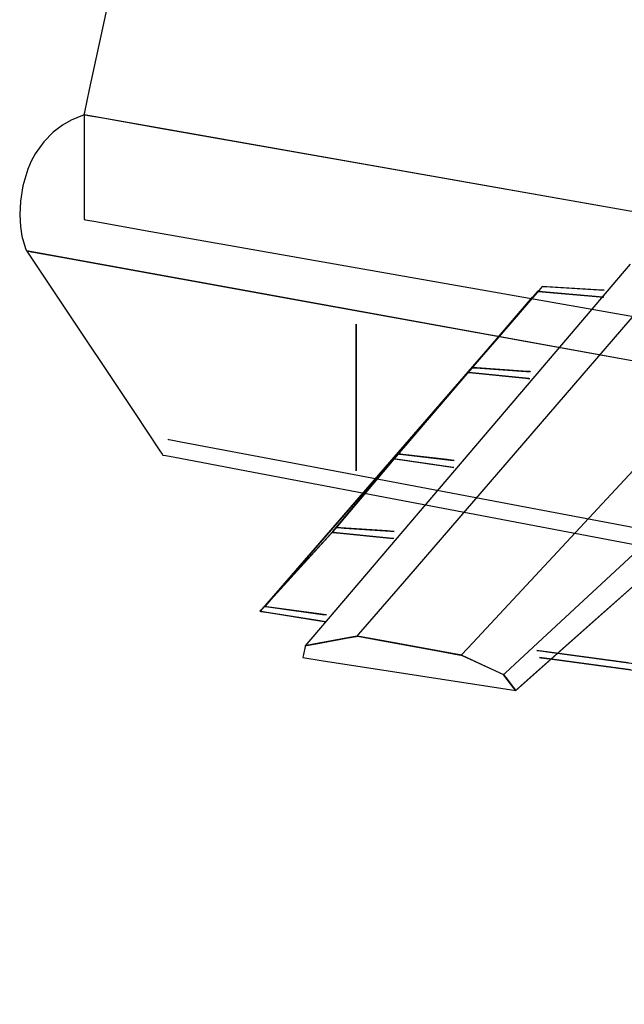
# Model space of a CAD drawing. Extents: x -3.57 to 3.57, y -2.08 to 2.06.
# Tile 8 of 219: x -3.57 to -3.25, y -1.11 to -0.58. Entities that reach past the tile are written whole.
import ezdxf

# ---------------------------------------------------------------- set-up
doc = ezdxf.new("R2010")
doc.units = 0

msp = doc.modelspace()

# ---------------------------------------------------------------- linework, layer by layer
at = {"layer": 'Layer 1', "color": 7, "linetype": 'CONTINUOUS'}
for p, q in [((-3.533587, -0.616616), (-3.519634, -0.551516)), ((-3.536201, -0.628813), (-3.533587, -0.616616)), ((-3.536453, -0.629989), (-3.536201, -0.628813)), ((-3.543585, -0.633123), (-3.54817, -0.635806)), ((-3.537351, -0.630509), (-3.543585, -0.633123)), ((-3.536701, -0.630315), (-3.537351, -0.630509)), ((-3.536547, -0.630273), (-3.536701, -0.630315)), ((-3.536516, -0.630265), (-3.536547, -0.630273)), ((-3.536513, -0.630264), (-3.536516, -0.630265)), ((-3.536512, -0.630264), (-3.536513, -0.630264)), ((-3.536512, -0.630263), (-3.536511, -0.630262)), ((-3.536512, -0.630264), (-3.536512, -0.630263)), ((-3.536508, -0.630264), (-3.536512, -0.630264)), ((-3.536512, -0.630264), (-3.536512, -0.630264)), ((-3.536512, -0.630264), (-3.536512, -0.630264)), ((-3.536512, -0.630264), (-3.536512, -0.630264)), ((-3.536508, -0.630264), (-3.536512, -0.630264)), ((-3.536512, -0.630264), (-3.536512, -0.630264)), ((-3.536512, -0.630264), (-3.536512, -0.630264)), ((-3.536512, -0.630264), (-3.536512, -0.630264)), ((-3.536512, -0.630264), (-3.536512, -0.630264)), ((-3.536512, -0.630264), (-3.536512, -0.630265)), ((-3.536512, -0.630264), (-3.536512, -0.630264)), ((-3.536512, -0.630264), (-3.536512, -0.630264)), ((-3.536512, -0.630264), (-3.536512, -0.630264)), ((-3.536512, -0.630264), (-3.536512, -0.630264)), ((-3.536512, -0.630264), (-3.536512, -0.630264)), ((-1.906656, -0.918188), (-3.536512, -0.630264)), ((-3.536512, -0.630265), (-3.536512, -0.630269)), ((-3.536512, -0.630269), (-3.536512, -0.630286)), ((-3.536512, -0.630286), (-3.536512, -0.63046)), ((-3.536512, -0.63046), (-3.536512, -0.6313)), ((-3.536512, -0.6313), (-3.536512, -0.640012)), ((-3.536511, -0.630262), (-3.53651, -0.630256)), ((-3.53651, -0.630256), (-3.536505, -0.630233)), ((-3.53644, -0.630277), (-3.536508, -0.630264)), ((-3.53644, -0.630277), (-3.536508, -0.630264)), ((-3.536505, -0.630233), (-3.536453, -0.629989)), ((-3.536038, -0.630347), (-3.53644, -0.630277)), ((-3.536038, -0.630347), (-3.53644, -0.630277)), ((-3.534195, -0.630673), (-3.536038, -0.630347)), ((-3.534195, -0.630673), (-3.536038, -0.630347)), ((-3.526459, -0.63204), (-3.534195, -0.630673)), ((-3.526459, -0.63204), (-3.534195, -0.630673)), ((-3.495712, -0.637471), (-3.526459, -0.63204)), ((-3.495712, -0.637471), (-3.526459, -0.63204)), ((-3.553191, -0.639614), (-3.55824, -0.644706)), ((-3.54817, -0.635806), (-3.553191, -0.639614)), ((-3.536512, -0.640012), (-3.536512, -0.686512)), ((-3.380438, -0.657835), (-3.495712, -0.637471)), ((-3.380438, -0.657835), (-3.495712, -0.637471)), ((-3.55824, -0.644706), (-3.562912, -0.651236)), ((-3.564979, -0.655089), (-3.566798, -0.659361)), ((-3.562912, -0.651236), (-3.564979, -0.655089)), ((-3.566798, -0.659361), (-3.56947, -0.668404)), ((-2.993393, -0.726209), (-3.380438, -0.657835)), ((-2.993393, -0.726209), (-3.380438, -0.657835)), ((-3.56947, -0.668404), (-3.570844, -0.676659)), ((-3.570844, -0.676659), (-3.571196, -0.683981)), ((-3.571196, -0.683981), (-3.570808, -0.690276)), ((-3.536512, -0.686512), (-3.536512, -0.686512)), ((-3.536512, -0.686512), (-3.53651, -0.686512)), ((-3.53651, -0.686512), (-3.536503, -0.686513)), ((-3.536503, -0.686513), (-3.536473, -0.686519)), ((-3.536473, -0.686519), (-3.536346, -0.686541)), ((-3.536346, -0.686541), (-3.535829, -0.686632)), ((-3.535829, -0.686632), (-3.530334, -0.687603)), ((-3.530334, -0.687603), (-3.503739, -0.692301)), ((-3.570808, -0.690276), (-3.569962, -0.695449)), ((-3.503739, -0.692301), (-3.227681, -0.741069)), ((-3.569962, -0.695449), (-3.568021, -0.702057)), ((-3.361877, -0.878248), (-3.204778, -0.696011)), ((-3.568021, -0.702057), (-3.567491, -0.703302)), ((-3.567491, -0.703302), (-3.567452, -0.703384)), ((-3.567452, -0.703384), (-3.567449, -0.703389)), ((-3.567449, -0.703389), (-3.567449, -0.70339)), ((-3.567449, -0.70339), (-3.567449, -0.70339)), ((-3.567449, -0.70339), (-3.567449, -0.70339)), ((-3.567449, -0.70339), (-3.567449, -0.70339)), ((-3.567449, -0.70339), (-3.567449, -0.70339)), ((-3.567449, -0.70339), (-3.567449, -0.70339)), ((-3.567449, -0.70339), (-3.567449, -0.70339)), ((-3.567449, -0.70339), (-3.567448, -0.70339)), ((-3.567449, -0.70339), (-3.567449, -0.70339)), ((-3.567449, -0.70339), (-3.567449, -0.70339)), ((-3.567449, -0.70339), (-3.567449, -0.70339)), ((-3.567449, -0.70339), (-3.567449, -0.70339)), ((-3.567449, -0.70339), (-3.567448, -0.703391)), ((-2.171183, -0.956655), (-3.567449, -0.70339)), ((-3.567448, -0.70339), (-3.567444, -0.703391)), ((-3.567448, -0.703391), (-3.567447, -0.703393)), ((-3.567447, -0.703393), (-3.56744, -0.703403)), ((-3.567444, -0.703391), (-3.56743, -0.703393)), ((-3.56744, -0.703403), (-3.567369, -0.703509)), ((-3.56743, -0.703393), (-3.567372, -0.703404)), ((-3.567372, -0.703404), (-3.566757, -0.703515)), ((-3.567369, -0.703509), (-3.567023, -0.704029)), ((-3.566757, -0.703515), (-3.563712, -0.704065)), ((-3.567023, -0.704029), (-3.565558, -0.706225)), ((-3.565558, -0.706225), (-3.551584, -0.727185)), ((-3.563712, -0.704065), (-3.550636, -0.706429)), ((-3.550636, -0.706429), (-3.416378, -0.730703)), ((-3.246196, -0.714315), (-3.278868, -0.75267)), ((-3.246196, -0.714315), (-3.278868, -0.75267)), ((-3.242984, -0.710544), (-3.246196, -0.714315)), ((-3.242984, -0.710544), (-3.246196, -0.714315)), ((-3.29203, -0.7247), (-3.308717, -0.743919)), ((-3.295403, -0.728233), (-3.292715, -0.725111)), ((-3.292713, -0.725109), (-3.293035, -0.72548)), ((-3.292832, -0.725651), (-3.290144, -0.722528)), ((-3.292715, -0.725111), (-3.292673, -0.725063)), ((-3.292683, -0.725074), (-3.292713, -0.725109)), ((-3.292676, -0.725066), (-3.292683, -0.725074)), ((-3.292674, -0.725064), (-3.292676, -0.725066)), ((-3.292673, -0.725063), (-3.292674, -0.725064)), ((-3.29266, -0.725064), (-3.292673, -0.725063)), ((-3.292673, -0.725063), (-3.292673, -0.725063)), ((-3.292673, -0.725063), (-3.292673, -0.725063)), ((-3.292673, -0.725063), (-3.292673, -0.725063)), ((-3.292673, -0.725063), (-3.292673, -0.725063)), ((-3.292673, -0.725063), (-3.292673, -0.725063)), ((-3.292673, -0.725063), (-3.292673, -0.725063)), ((-3.292673, -0.725063), (-3.292673, -0.725063)), ((-3.292673, -0.725063), (-3.292673, -0.725063)), ((-3.292673, -0.725063), (-3.292673, -0.725063)), ((-3.292673, -0.725063), (-3.292673, -0.725063)), ((-3.292673, -0.725063), (-3.292673, -0.725063)), ((-3.292673, -0.725063), (-3.292673, -0.725063)), ((-3.292673, -0.725063), (-3.292673, -0.725063)), ((-3.292673, -0.725063), (-3.292673, -0.725063)), ((-3.292673, -0.725063), (-3.292671, -0.725063)), ((-3.292671, -0.725063), (-3.292664, -0.725064)), ((-3.292664, -0.725064), (-3.292587, -0.725071)), ((-3.290091, -0.725295), (-3.29266, -0.725064)), ((-3.292587, -0.725071), (-3.292214, -0.725104)), ((-3.292214, -0.725104), (-3.288243, -0.725461)), ((-3.290464, -0.722897), (-3.29203, -0.7247)), ((-3.290143, -0.722527), (-3.290464, -0.722897)), ((-3.290144, -0.722528), (-3.290102, -0.72248)), ((-3.290112, -0.722492), (-3.290143, -0.722527)), ((-3.290105, -0.722483), (-3.290112, -0.722492)), ((-3.290103, -0.722481), (-3.290105, -0.722483)), ((-3.290102, -0.72248), (-3.290103, -0.722481)), ((-3.29009, -0.722481), (-3.290102, -0.72248)), ((-3.290102, -0.72248), (-3.290102, -0.72248)), ((-3.290102, -0.72248), (-3.290102, -0.72248)), ((-3.290102, -0.72248), (-3.290102, -0.72248)), ((-3.290102, -0.72248), (-3.290102, -0.72248)), ((-3.290102, -0.72248), (-3.290102, -0.72248)), ((-3.290102, -0.72248), (-3.290102, -0.72248)), ((-3.290102, -0.72248), (-3.290102, -0.72248)), ((-3.290102, -0.72248), (-3.290102, -0.72248)), ((-3.290102, -0.72248), (-3.290102, -0.72248)), ((-3.290102, -0.72248), (-3.290102, -0.72248)), ((-3.290102, -0.72248), (-3.290102, -0.72248)), ((-3.290102, -0.72248), (-3.290102, -0.72248)), ((-3.290102, -0.72248), (-3.290102, -0.72248)), ((-3.290102, -0.72248), (-3.290102, -0.72248)), ((-3.290102, -0.72248), (-3.2901, -0.72248)), ((-3.2901, -0.72248), (-3.290093, -0.722481)), ((-3.290093, -0.722481), (-3.290022, -0.722485)), ((-3.287694, -0.722624), (-3.29009, -0.722481)), ((-3.290022, -0.722485), (-3.289674, -0.722506)), ((-3.289674, -0.722506), (-3.28597, -0.722728)), ((-3.261082, -0.724217), (-3.287694, -0.722624)), ((-3.28597, -0.722728), (-3.256953, -0.724465)), ((-3.25738, -0.724439), (-3.261082, -0.724217)), ((-3.257033, -0.72446), (-3.25738, -0.724439)), ((-3.256962, -0.724464), (-3.257033, -0.72446)), ((-3.256955, -0.724464), (-3.256962, -0.724464)), ((-3.256953, -0.724465), (-3.256955, -0.724464)), ((-3.256953, -0.724465), (-3.256953, -0.724465)), ((-3.256953, -0.724465), (-3.256953, -0.724465)), ((-3.256953, -0.724465), (-3.256953, -0.724465)), ((-3.256953, -0.724465), (-3.256953, -0.724465)), ((-3.551584, -0.727185), (-3.509174, -0.790799)), ((-3.325582, -0.763287), (-3.295403, -0.728233)), ((-3.323012, -0.760704), (-3.292832, -0.725651)), ((-3.2946, -0.727283), (-3.311288, -0.746502)), ((-3.293035, -0.72548), (-3.2946, -0.727283)), ((-3.261554, -0.727858), (-3.290091, -0.725295)), ((-3.288243, -0.725461), (-3.257126, -0.728256)), ((-3.257584, -0.728215), (-3.261554, -0.727858)), ((-3.257212, -0.728248), (-3.257584, -0.728215)), ((-3.257135, -0.728255), (-3.257212, -0.728248)), ((-3.257128, -0.728256), (-3.257135, -0.728255)), ((-3.257127, -0.728256), (-3.257128, -0.728256)), ((-3.257126, -0.728256), (-3.257127, -0.728256)), ((-3.257126, -0.728256), (-3.257126, -0.728256)), ((-3.257126, -0.728256), (-3.257126, -0.728256)), ((-3.257126, -0.728256), (-3.257126, -0.728256)), ((-3.416378, -0.730703), (-2.252978, -0.941045)), ((-3.160028, -0.733914), (-3.327606, -0.914058)), ((-3.280232, -0.902569), (-3.106251, -0.741012)), ((-3.308717, -0.743919), (-3.42862, -0.882017)), ((-3.311288, -0.746502), (-3.431191, -0.884596)), ((-3.278868, -0.75267), (-3.380612, -0.872112)), ((-3.278868, -0.75267), (-3.380612, -0.872112)), ((-3.327212, -0.765582), (-3.323012, -0.760704)), ((-3.330582, -0.769513), (-3.327712, -0.766163)), ((-3.329783, -0.768165), (-3.325582, -0.763287)), ((-3.327712, -0.766163), (-3.327697, -0.766146)), ((-3.327697, -0.766146), (-3.327696, -0.766145)), ((-3.327697, -0.766146), (-3.327697, -0.766146)), ((-3.327697, -0.766146), (-3.327697, -0.766146)), ((-3.327697, -0.766146), (-3.327697, -0.766146)), ((-3.327697, -0.766146), (-3.327697, -0.766146)), ((-3.327697, -0.766146), (-3.327697, -0.766146)), ((-3.327697, -0.766146), (-3.327697, -0.766146)), ((-3.327697, -0.766146), (-3.327697, -0.766146)), ((-3.327697, -0.766146), (-3.327696, -0.766146)), ((-3.327685, -0.766146), (-3.327697, -0.766146)), ((-3.327697, -0.766146), (-3.327697, -0.766146)), ((-3.327697, -0.766146), (-3.327697, -0.766146)), ((-3.327697, -0.766146), (-3.327697, -0.766146)), ((-3.327697, -0.766146), (-3.327697, -0.766146)), ((-3.327697, -0.766146), (-3.327697, -0.766146)), ((-3.327697, -0.766146), (-3.327697, -0.766146)), ((-3.327697, -0.766146), (-3.327697, -0.766146)), ((-3.327696, -0.766145), (-3.327694, -0.766143)), ((-3.327696, -0.766146), (-3.327695, -0.766146)), ((-3.327695, -0.766146), (-3.327678, -0.766147)), ((-3.327694, -0.766143), (-3.327687, -0.766134)), ((-3.327687, -0.766134), (-3.327606, -0.76604)), ((-3.325452, -0.766301), (-3.327685, -0.766146)), ((-3.327678, -0.766147), (-3.327595, -0.766153)), ((-3.327606, -0.76604), (-3.327212, -0.765582)), ((-3.327595, -0.766153), (-3.32724, -0.766177)), ((-3.32724, -0.766177), (-3.32369, -0.766422)), ((-3.300648, -0.768014), (-3.325452, -0.766301)), ((-3.32369, -0.766422), (-3.29892, -0.768133)), ((-3.365045, -0.80933), (-3.333152, -0.772096)), ((-3.362477, -0.806747), (-3.330582, -0.769513)), ((-3.333152, -0.772096), (-3.330283, -0.768746)), ((-3.330283, -0.768746), (-3.330268, -0.768729)), ((-3.330268, -0.768729), (-3.330268, -0.768728)), ((-3.330268, -0.768728), (-3.330268, -0.768728)), ((-3.330268, -0.768728), (-3.330268, -0.768728)), ((-3.330268, -0.768728), (-3.330268, -0.768728)), ((-3.330268, -0.768728), (-3.330268, -0.768728)), ((-3.330268, -0.768728), (-3.330268, -0.768728)), ((-3.330268, -0.768728), (-3.330268, -0.768728)), ((-3.330268, -0.768728), (-3.330267, -0.768728)), ((-3.330267, -0.768728), (-3.330268, -0.768728)), ((-3.330268, -0.768728), (-3.330268, -0.768728)), ((-3.330268, -0.768728), (-3.330268, -0.768728)), ((-3.330268, -0.768728), (-3.330268, -0.768728)), ((-3.330268, -0.768728), (-3.330268, -0.768728)), ((-3.330268, -0.768728), (-3.330268, -0.768728)), ((-3.330268, -0.768728), (-3.330268, -0.768728)), ((-3.330268, -0.768728), (-3.330267, -0.768728)), ((-3.330267, -0.768728), (-3.330265, -0.768725)), ((-3.330267, -0.768728), (-3.330265, -0.768729)), ((-3.330255, -0.76873), (-3.330267, -0.768728)), ((-3.330265, -0.768725), (-3.330258, -0.768717)), ((-3.330265, -0.768729), (-3.330247, -0.76873)), ((-3.330258, -0.768717), (-3.330177, -0.768623)), ((-3.327849, -0.768971), (-3.330255, -0.76873)), ((-3.330247, -0.76873), (-3.330158, -0.768739)), ((-3.330177, -0.768623), (-3.329783, -0.768165)), ((-3.330158, -0.768739), (-3.329775, -0.768778)), ((-3.329775, -0.768778), (-3.325951, -0.769162)), ((-3.301124, -0.771654), (-3.327849, -0.768971)), ((-3.325951, -0.769162), (-3.299262, -0.771841)), ((-3.297405, -0.772028), (-3.301124, -0.771654)), ((-3.297197, -0.768252), (-3.300648, -0.768014)), ((-3.299262, -0.771841), (-3.296981, -0.77207)), ((-3.29892, -0.768133), (-3.296803, -0.768279)), ((-3.297057, -0.772063), (-3.297405, -0.772028)), ((-3.296874, -0.768274), (-3.297197, -0.768252)), ((-3.296985, -0.77207), (-3.297057, -0.772063)), ((-3.296979, -0.772071), (-3.296985, -0.77207)), ((-3.296981, -0.77207), (-3.296977, -0.772071)), ((-3.296977, -0.772071), (-3.296979, -0.772071)), ((-3.296977, -0.772071), (-3.296976, -0.772071)), ((-3.296976, -0.772071), (-3.296977, -0.772071)), ((-3.296976, -0.772071), (-3.296976, -0.772071)), ((-3.296976, -0.772071), (-3.296976, -0.772071)), ((-3.296976, -0.772071), (-3.296976, -0.772071)), ((-3.296976, -0.772071), (-3.296976, -0.772071)), ((-3.296976, -0.772071), (-3.296976, -0.772071)), ((-3.296807, -0.768279), (-3.296874, -0.768274)), ((-3.296801, -0.768279), (-3.296807, -0.768279)), ((-3.296803, -0.768279), (-3.296799, -0.76828)), ((-3.2968, -0.768279), (-3.296801, -0.768279)), ((-3.296799, -0.76828), (-3.2968, -0.768279)), ((-3.296799, -0.76828), (-3.296799, -0.76828)), ((-3.296799, -0.76828), (-3.296799, -0.76828)), ((-3.296799, -0.76828), (-3.296799, -0.76828)), ((-3.296799, -0.76828), (-3.296799, -0.76828)), ((-3.296799, -0.76828), (-3.296799, -0.76828)), ((-3.296799, -0.76828), (-3.296799, -0.76828)), ((-3.129713, -0.784471), (-3.304516, -0.939732)), ((-3.509174, -0.790799), (-3.495813, -0.81084)), ((-3.261774, -0.901769), (-3.143072, -0.796337)), ((-3.261774, -0.901769), (-3.143072, -0.796337)), ((-3.491512, -0.804638), (-3.491512, -0.804638)), ((-3.491512, -0.804638), (-3.491512, -0.804638)), ((-3.491512, -0.804638), (-3.491512, -0.804638)), ((-3.491512, -0.804638), (-3.491512, -0.804638)), ((-3.491512, -0.804638), (-3.491511, -0.804638)), ((-3.491511, -0.804638), (-3.49151, -0.804638)), ((-3.49151, -0.804638), (-3.491504, -0.804639)), ((-3.491504, -0.804639), (-3.491481, -0.804644)), ((-3.491481, -0.804644), (-3.49123, -0.804691)), ((-3.49123, -0.804691), (-3.489985, -0.804927)), ((-3.489985, -0.804927), (-3.484593, -0.805946)), ((-3.484593, -0.805946), (-3.42737, -0.81677)), ((-3.369483, -0.814512), (-3.365045, -0.80933)), ((-3.366916, -0.811929), (-3.362477, -0.806747)), ((-3.495813, -0.81084), (-3.494566, -0.812711)), ((-3.494566, -0.812711), (-3.494337, -0.813054)), ((-3.494337, -0.813054), (-3.494323, -0.813074)), ((-3.494323, -0.813074), (-3.494323, -0.813075)), ((-3.494323, -0.813075), (-3.494323, -0.813075)), ((-3.494323, -0.813075), (-3.494323, -0.813075)), ((-3.494323, -0.813075), (-3.494323, -0.813075)), ((-3.494323, -0.813075), (-3.494322, -0.813075)), ((-3.494322, -0.813075), (-3.49432, -0.813075)), ((-3.49432, -0.813075), (-3.494311, -0.813077)), ((-3.494311, -0.813077), (-3.494275, -0.813084)), ((-3.494275, -0.813084), (-3.49413, -0.813111)), ((-3.49413, -0.813111), (-3.492585, -0.813405)), ((-3.492585, -0.813405), (-3.484996, -0.814845)), ((-3.484996, -0.814845), (-3.452951, -0.820927)), ((-3.372411, -0.81798), (-3.370009, -0.815125)), ((-3.370009, -0.815125), (-3.369996, -0.815111)), ((-3.369996, -0.815111), (-3.369996, -0.81511)), ((-3.369996, -0.81511), (-3.369996, -0.81511)), ((-3.369996, -0.81511), (-3.369996, -0.81511)), ((-3.369996, -0.81511), (-3.369996, -0.81511)), ((-3.369996, -0.81511), (-3.369996, -0.81511)), ((-3.369996, -0.81511), (-3.369996, -0.81511)), ((-3.369996, -0.81511), (-3.369996, -0.81511)), ((-3.369996, -0.81511), (-3.369996, -0.81511)), ((-3.369996, -0.81511), (-3.369994, -0.815111)), ((-3.369984, -0.815112), (-3.369996, -0.81511)), ((-3.369996, -0.81511), (-3.369996, -0.81511)), ((-3.369996, -0.81511), (-3.369996, -0.81511)), ((-3.369996, -0.81511), (-3.369996, -0.81511)), ((-3.369996, -0.81511), (-3.369996, -0.81511)), ((-3.369996, -0.81511), (-3.369996, -0.81511)), ((-3.369996, -0.81511), (-3.369996, -0.81511)), ((-3.369996, -0.81511), (-3.369996, -0.81511)), ((-3.369996, -0.81511), (-3.369995, -0.81511)), ((-3.369995, -0.81511), (-3.369993, -0.815107)), ((-3.369994, -0.815111), (-3.369976, -0.815113)), ((-3.369993, -0.815107), (-3.369985, -0.815098)), ((-3.369985, -0.815098), (-3.3699, -0.814998)), ((-3.367655, -0.815452), (-3.369984, -0.815112)), ((-3.369976, -0.815113), (-3.36989, -0.815126)), ((-3.3699, -0.814998), (-3.369483, -0.814512)), ((-3.36989, -0.815126), (-3.36952, -0.81518)), ((-3.369844, -0.815397), (-3.367442, -0.812543)), ((-3.367442, -0.812543), (-3.367429, -0.812528)), ((-3.367429, -0.812527), (-3.367427, -0.812524)), ((-3.367429, -0.812528), (-3.367429, -0.812527)), ((-3.367429, -0.812527), (-3.367429, -0.812527)), ((-3.367429, -0.812528), (-3.367429, -0.812528)), ((-3.367429, -0.812528), (-3.367429, -0.812528)), ((-3.367429, -0.812528), (-3.367429, -0.812528)), ((-3.367429, -0.812528), (-3.367429, -0.812528)), ((-3.367429, -0.812528), (-3.367429, -0.812528)), ((-3.367429, -0.812528), (-3.367429, -0.812528)), ((-3.367429, -0.812528), (-3.367429, -0.812528)), ((-3.367429, -0.812528), (-3.367429, -0.812528)), ((-3.367429, -0.812528), (-3.367427, -0.812528)), ((-3.367418, -0.812529), (-3.367429, -0.812528)), ((-3.367429, -0.812528), (-3.367429, -0.812528)), ((-3.367429, -0.812528), (-3.367429, -0.812528)), ((-3.367429, -0.812528), (-3.367429, -0.812528)), ((-3.367429, -0.812528), (-3.367429, -0.812528)), ((-3.367429, -0.812528), (-3.367429, -0.812528)), ((-3.367429, -0.812528), (-3.367429, -0.812528)), ((-3.367427, -0.812524), (-3.367418, -0.812515)), ((-3.367427, -0.812528), (-3.367411, -0.81253)), ((-3.367418, -0.812515), (-3.367333, -0.812415)), ((-3.365262, -0.812781), (-3.367418, -0.812529)), ((-3.367411, -0.81253), (-3.367331, -0.812539)), ((-3.367333, -0.812415), (-3.366916, -0.811929)), ((-3.367331, -0.812539), (-3.366988, -0.812579)), ((-3.366988, -0.812579), (-3.363562, -0.81298)), ((-3.341318, -0.815585), (-3.365262, -0.812781)), ((-3.363562, -0.81298), (-3.33965, -0.81578)), ((-3.42737, -0.81677), (-1.885594, -1.108382)), ((-3.399111, -0.849705), (-3.372411, -0.81798)), ((-3.396544, -0.847122), (-3.369844, -0.815397)), ((-3.36952, -0.81518), (-3.365818, -0.81572)), ((-3.341789, -0.819225), (-3.367655, -0.815452)), ((-3.365818, -0.81572), (-3.339987, -0.819488)), ((-3.338191, -0.81975), (-3.341789, -0.819225)), ((-3.337987, -0.815975), (-3.341318, -0.815585)), ((-3.339987, -0.819488), (-3.33778, -0.81981)), ((-3.33965, -0.81578), (-3.337606, -0.816019)), ((-3.337853, -0.8198), (-3.338191, -0.81975)), ((-3.337674, -0.816011), (-3.337987, -0.815975)), ((-3.337784, -0.81981), (-3.337853, -0.8198)), ((-3.337778, -0.819811), (-3.337784, -0.81981)), ((-3.33778, -0.81981), (-3.337776, -0.819811)), ((-3.337776, -0.819811), (-3.337778, -0.819811)), ((-3.337776, -0.819811), (-3.337776, -0.819811)), ((-3.337776, -0.819811), (-3.337776, -0.819811)), ((-3.337776, -0.819811), (-3.337776, -0.819811)), ((-3.337776, -0.819811), (-3.337776, -0.819811)), ((-3.337776, -0.819811), (-3.337776, -0.819811)), ((-3.337776, -0.819811), (-3.337776, -0.819811)), ((-3.337776, -0.819811), (-3.337776, -0.819811)), ((-3.33761, -0.816019), (-3.337674, -0.816011)), ((-3.337604, -0.816019), (-3.33761, -0.816019)), ((-3.337606, -0.816019), (-3.337603, -0.81602)), ((-3.337603, -0.81602), (-3.337604, -0.816019)), ((-3.337603, -0.81602), (-3.337602, -0.81602)), ((-3.337602, -0.81602), (-3.337603, -0.81602)), ((-3.337602, -0.81602), (-3.337602, -0.81602)), ((-3.337602, -0.81602), (-3.337602, -0.81602)), ((-3.337602, -0.81602), (-3.337602, -0.81602)), ((-3.337602, -0.81602), (-3.337602, -0.81602)), ((-3.337602, -0.81602), (-3.337602, -0.81602)), ((-3.452951, -0.820927), (-3.147147, -0.878971)), ((-3.403504, -0.85513), (-3.400704, -0.852063)), ((-3.402827, -0.85412), (-3.399111, -0.849705)), ((-3.400704, -0.852063), (-3.400689, -0.852048)), ((-3.400689, -0.852048), (-3.400689, -0.852047)), ((-3.400689, -0.852047), (-3.400689, -0.852047)), ((-3.400689, -0.852047), (-3.400689, -0.852047)), ((-3.400689, -0.852047), (-3.400689, -0.852047)), ((-3.400689, -0.852047), (-3.400689, -0.852047)), ((-3.400689, -0.852047), (-3.400689, -0.852047)), ((-3.400689, -0.852047), (-3.400689, -0.852047)), ((-3.400689, -0.852047), (-3.400688, -0.852047)), ((-3.400677, -0.852048), (-3.400689, -0.852047)), ((-3.400689, -0.852047), (-3.400689, -0.852047)), ((-3.400689, -0.852047), (-3.400689, -0.852047)), ((-3.400689, -0.852047), (-3.400689, -0.852047)), ((-3.400689, -0.852047), (-3.400689, -0.852047)), ((-3.400689, -0.852047), (-3.400689, -0.852047)), ((-3.400689, -0.852047), (-3.400689, -0.852047)), ((-3.400689, -0.852047), (-3.400689, -0.852047)), ((-3.400689, -0.852047), (-3.400688, -0.852047)), ((-3.400688, -0.852047), (-3.400687, -0.852045)), ((-3.400688, -0.852047), (-3.400687, -0.852047)), ((-3.400687, -0.852045), (-3.40068, -0.852037)), ((-3.400687, -0.852047), (-3.40067, -0.852049)), ((-3.40068, -0.852037), (-3.400608, -0.851951)), ((-3.398444, -0.852202), (-3.400677, -0.852048)), ((-3.40067, -0.852049), (-3.400587, -0.852054)), ((-3.400608, -0.851951), (-3.40026, -0.851537)), ((-3.400587, -0.852054), (-3.400232, -0.852079)), ((-3.40026, -0.851537), (-3.396544, -0.847122)), ((-3.400232, -0.852079), (-3.396682, -0.852324)), ((-3.37364, -0.853915), (-3.398444, -0.852202)), ((-3.434632, -0.889216), (-3.403504, -0.85513)), ((-3.406072, -0.857713), (-3.403271, -0.854646)), ((-3.403271, -0.854646), (-3.403256, -0.85463)), ((-3.403256, -0.85463), (-3.403255, -0.854629)), ((-3.403256, -0.85463), (-3.403256, -0.85463)), ((-3.403256, -0.85463), (-3.403256, -0.85463)), ((-3.403256, -0.85463), (-3.403256, -0.85463)), ((-3.403256, -0.85463), (-3.403256, -0.85463)), ((-3.403256, -0.85463), (-3.403256, -0.85463)), ((-3.403256, -0.85463), (-3.403256, -0.85463)), ((-3.403256, -0.85463), (-3.403256, -0.85463)), ((-3.403256, -0.85463), (-3.403255, -0.85463)), ((-3.403243, -0.854631), (-3.403256, -0.85463)), ((-3.403256, -0.85463), (-3.403256, -0.85463)), ((-3.403256, -0.85463), (-3.403256, -0.85463)), ((-3.403256, -0.85463), (-3.403256, -0.85463)), ((-3.403256, -0.85463), (-3.403256, -0.85463)), ((-3.403256, -0.85463), (-3.403256, -0.85463)), ((-3.403256, -0.85463), (-3.403256, -0.85463)), ((-3.403256, -0.85463), (-3.403256, -0.85463)), ((-3.403255, -0.854629), (-3.403254, -0.854627)), ((-3.403255, -0.85463), (-3.403254, -0.85463)), ((-3.403254, -0.854627), (-3.403247, -0.854619)), ((-3.403254, -0.85463), (-3.403236, -0.854632)), ((-3.403247, -0.854619), (-3.403175, -0.854534)), ((-3.400838, -0.854873), (-3.403243, -0.854631)), ((-3.403236, -0.854632), (-3.403146, -0.854641)), ((-3.403175, -0.854534), (-3.402827, -0.85412)), ((-3.403146, -0.854641), (-3.402764, -0.854679)), ((-3.402764, -0.854679), (-3.39894, -0.855063)), ((-3.374115, -0.857556), (-3.400838, -0.854873)), ((-3.39894, -0.855063), (-3.372254, -0.857743)), ((-3.396682, -0.852324), (-3.371912, -0.854035)), ((-3.370189, -0.854154), (-3.37364, -0.853915)), ((-3.371912, -0.854035), (-3.369795, -0.854181)), ((-3.369866, -0.854176), (-3.370189, -0.854154)), ((-3.3698, -0.854181), (-3.369866, -0.854176)), ((-3.369793, -0.854181), (-3.3698, -0.854181)), ((-3.369795, -0.854181), (-3.369792, -0.854181)), ((-3.369792, -0.854181), (-3.369793, -0.854181)), ((-3.369792, -0.854181), (-3.369791, -0.854181)), ((-3.369791, -0.854181), (-3.369792, -0.854181)), ((-3.369791, -0.854181), (-3.369791, -0.854181)), ((-3.369791, -0.854181), (-3.369791, -0.854181)), ((-3.369791, -0.854181), (-3.369791, -0.854181)), ((-3.369791, -0.854181), (-3.369791, -0.854181)), ((-3.369791, -0.854181), (-3.369791, -0.854181)), ((-3.437203, -0.891795), (-3.406072, -0.857713)), ((-3.370397, -0.857929), (-3.374115, -0.857556)), ((-3.372254, -0.857743), (-3.369973, -0.857972)), ((-3.370049, -0.857964), (-3.370397, -0.857929)), ((-3.369977, -0.857972), (-3.370049, -0.857964)), ((-3.369971, -0.857972), (-3.369977, -0.857972)), ((-3.369973, -0.857972), (-3.369969, -0.857972)), ((-3.369969, -0.857972), (-3.369971, -0.857972)), ((-3.369969, -0.857972), (-3.369969, -0.857972)), ((-3.369969, -0.857972), (-3.369969, -0.857972)), ((-3.369969, -0.857972), (-3.369969, -0.857972)), ((-3.369969, -0.857972), (-3.369969, -0.857972)), ((-3.369969, -0.857972), (-3.369969, -0.857972)), ((-3.369969, -0.857972), (-3.369969, -0.857972)), ((-3.369969, -0.857972), (-3.369969, -0.857972)), ((-3.380612, -0.872112), (-3.413522, -0.910747)), ((-3.380612, -0.872112), (-3.413522, -0.910747)), ((-3.386479, -0.906787), (-3.361877, -0.878248)), ((-3.42862, -0.882017), (-3.439408, -0.894442)), ((-3.431191, -0.884596), (-3.441979, -0.897021)), ((-3.438964, -0.89396), (-3.434632, -0.889216)), ((-3.441535, -0.896539), (-3.437203, -0.891795)), ((-3.439464, -0.894508), (-3.439465, -0.894508)), ((-3.439465, -0.894508), (-3.439465, -0.894508)), ((-3.439465, -0.894508), (-3.439465, -0.894508)), ((-3.439465, -0.894508), (-3.439465, -0.894508)), ((-3.439465, -0.894508), (-3.439465, -0.894508)), ((-3.439465, -0.894508), (-3.439464, -0.894508)), ((-3.439464, -0.894508), (-3.439465, -0.894508)), ((-3.439465, -0.894508), (-3.439465, -0.894508)), ((-3.439465, -0.894508), (-3.439465, -0.894508)), ((-3.439465, -0.894508), (-3.439465, -0.894508)), ((-3.439465, -0.894508), (-3.439465, -0.894508)), ((-3.439465, -0.894508), (-3.439465, -0.894508)), ((-3.439465, -0.894508), (-3.439464, -0.894508)), ((-3.439464, -0.894507), (-3.439462, -0.894505)), ((-3.439463, -0.894506), (-3.439464, -0.894508)), ((-3.439464, -0.894508), (-3.439464, -0.894507)), ((-3.439464, -0.894508), (-3.439464, -0.894508)), ((-3.439464, -0.894508), (-3.439462, -0.894508)), ((-3.439452, -0.89451), (-3.439464, -0.894508)), ((-3.439408, -0.894442), (-3.439463, -0.894506)), ((-3.439462, -0.894505), (-3.439454, -0.894496)), ((-3.439462, -0.894508), (-3.439444, -0.894511)), ((-3.439454, -0.894496), (-3.439371, -0.894405)), ((-3.437048, -0.894838), (-3.439452, -0.89451)), ((-3.439444, -0.894511), (-3.439355, -0.894523)), ((-3.439371, -0.894405), (-3.438964, -0.89396)), ((-3.439355, -0.894523), (-3.438973, -0.894575)), ((-3.442035, -0.897086), (-3.442033, -0.897084)), ((-3.442034, -0.897085), (-3.442035, -0.897086)), ((-3.442035, -0.897086), (-3.442035, -0.897087)), ((-3.442035, -0.897087), (-3.442035, -0.897086)), ((-3.442035, -0.897086), (-3.442035, -0.897086)), ((-3.442035, -0.897087), (-3.442035, -0.897087)), ((-3.442035, -0.897087), (-3.442035, -0.897087)), ((-3.442035, -0.897087), (-3.442035, -0.897087)), ((-3.442035, -0.897087), (-3.442035, -0.897087)), ((-3.442035, -0.897087), (-3.442035, -0.897087)), ((-3.442035, -0.897087), (-3.442035, -0.897087)), ((-3.442035, -0.897087), (-3.442033, -0.897087)), ((-3.442022, -0.897089), (-3.442035, -0.897087)), ((-3.442035, -0.897087), (-3.442035, -0.897087)), ((-3.442035, -0.897087), (-3.442035, -0.897087)), ((-3.442035, -0.897087), (-3.442035, -0.897087)), ((-3.442035, -0.897087), (-3.442035, -0.897087)), ((-3.442035, -0.897087), (-3.442035, -0.897087)), ((-3.442035, -0.897087), (-3.442035, -0.897087)), ((-3.441979, -0.897021), (-3.442034, -0.897085)), ((-3.442033, -0.897084), (-3.442025, -0.897075)), ((-3.442033, -0.897087), (-3.442014, -0.89709)), ((-3.442025, -0.897075), (-3.441941, -0.896984)), ((-3.439445, -0.897505), (-3.442022, -0.897089)), ((-3.442014, -0.89709), (-3.441918, -0.897106)), ((-3.441941, -0.896984), (-3.441535, -0.896539)), ((-3.441918, -0.897106), (-3.441508, -0.897172)), ((-3.441508, -0.897172), (-3.437412, -0.897833)), ((-3.41082, -0.902129), (-3.439445, -0.897505)), ((-3.438973, -0.894575), (-3.435152, -0.895098)), ((-3.437412, -0.897833), (-3.408826, -0.902451)), ((-3.410348, -0.898489), (-3.437048, -0.894838)), ((-3.435152, -0.895098), (-3.408488, -0.898743)), ((-3.406633, -0.898997), (-3.410348, -0.898489)), ((-3.408488, -0.898743), (-3.406209, -0.899055)), ((-3.406285, -0.899044), (-3.406633, -0.898997)), ((-3.406214, -0.899054), (-3.406285, -0.899044)), ((-3.406207, -0.899055), (-3.406214, -0.899054)), ((-3.406209, -0.899055), (-3.406205, -0.899055)), ((-3.406205, -0.899055), (-3.406207, -0.899055)), ((-3.406205, -0.899055), (-3.406205, -0.899055)), ((-3.406205, -0.899055), (-3.406205, -0.899055)), ((-3.406205, -0.899055), (-3.406205, -0.899055)), ((-3.406205, -0.899055), (-3.406205, -0.899055)), ((-3.406205, -0.899055), (-3.406205, -0.899055)), ((-3.406205, -0.899055), (-3.406205, -0.899055)), ((-3.406205, -0.899055), (-3.406205, -0.899055)), ((-3.406837, -0.902772), (-3.41082, -0.902129)), ((-3.408826, -0.902451), (-3.406382, -0.902846)), ((-3.406464, -0.902833), (-3.406837, -0.902772)), ((-3.406387, -0.902845), (-3.406464, -0.902833)), ((-3.40638, -0.902846), (-3.406387, -0.902845)), ((-3.406382, -0.902846), (-3.406378, -0.902846)), ((-3.406378, -0.902846), (-3.40638, -0.902846)), ((-3.406378, -0.902846), (-3.406378, -0.902846)), ((-3.406378, -0.902846), (-3.406378, -0.902846)), ((-3.406378, -0.902846), (-3.406378, -0.902846)), ((-3.406378, -0.902846), (-3.406378, -0.902846)), ((-3.406378, -0.902846), (-3.406378, -0.902846)), ((-3.406378, -0.902846), (-3.406378, -0.902846)), ((-3.406378, -0.902846), (-3.406378, -0.902846)), ((-3.307478, -0.927869), (-3.280232, -0.902569)), ((-3.299891, -0.935625), (-3.261774, -0.901769)), ((-3.299891, -0.935625), (-3.261774, -0.901769)), ((-3.389662, -0.910479), (-3.389544, -0.910342)), ((-3.389544, -0.910342), (-3.388962, -0.909666)), ((-3.388962, -0.909666), (-3.386479, -0.906787)), ((-3.417652, -0.915636), (-3.417747, -0.916107)), ((-3.417644, -0.915593), (-3.417652, -0.915636)), ((-3.417642, -0.915584), (-3.417644, -0.915593)), ((-3.41764, -0.915581), (-3.417642, -0.915583)), ((-3.417634, -0.915581), (-3.417642, -0.915583)), ((-3.41764, -0.915581), (-3.417642, -0.915583)), ((-3.417642, -0.915583), (-3.417642, -0.915583)), ((-3.417642, -0.915583), (-3.417642, -0.915583)), ((-3.417642, -0.915583), (-3.417642, -0.915583)), ((-3.417642, -0.915583), (-3.417642, -0.915583)), ((-3.417642, -0.915583), (-3.417642, -0.915583)), ((-3.417642, -0.915583), (-3.417641, -0.915583)), ((-3.417642, -0.915583), (-3.417642, -0.915583)), ((-3.417642, -0.915583), (-3.417642, -0.915583)), ((-3.417642, -0.915583), (-3.417642, -0.915583)), ((-3.417642, -0.915583), (-3.417642, -0.915583)), ((-3.417642, -0.915583), (-3.417642, -0.915583)), ((-3.417642, -0.915583), (-3.417642, -0.915583)), ((-3.417642, -0.915583), (-3.417642, -0.915583)), ((-3.417642, -0.915583), (-3.417642, -0.915583)), ((-3.417642, -0.915583), (-3.417642, -0.915583)), ((-3.417642, -0.915583), (-3.417642, -0.915583)), ((-3.417642, -0.915583), (-3.417642, -0.915583)), ((-3.417642, -0.915583), (-3.417642, -0.915584)), ((-3.417642, -0.915583), (-3.417642, -0.915583)), ((-3.417642, -0.915583), (-3.417642, -0.915583)), ((-3.417642, -0.915583), (-3.417642, -0.915583)), ((-3.417642, -0.915583), (-3.417642, -0.915583)), ((-3.417642, -0.915583), (-3.417642, -0.915583)), ((-3.417642, -0.915583), (-3.417641, -0.915583)), ((-3.417641, -0.915583), (-3.417638, -0.915582)), ((-3.417641, -0.915583), (-3.417638, -0.915582)), ((-3.417532, -0.915454), (-3.41764, -0.915581)), ((-3.417532, -0.915454), (-3.41764, -0.915581)), ((-3.417638, -0.915582), (-3.417628, -0.91558)), ((-3.417638, -0.915582), (-3.417628, -0.91558)), ((-3.417591, -0.915574), (-3.417634, -0.915581)), ((-3.417628, -0.91558), (-3.417522, -0.915561)), ((-3.417628, -0.91558), (-3.417522, -0.915561)), ((-3.417055, -0.915476), (-3.417591, -0.915574)), ((-3.416818, -0.914616), (-3.417532, -0.915454)), ((-3.416818, -0.914616), (-3.417532, -0.915454)), ((-3.417522, -0.915561), (-3.41701, -0.915468)), ((-3.417522, -0.915561), (-3.41701, -0.915468)), ((-3.410445, -0.914274), (-3.417055, -0.915476)), ((-3.41701, -0.915468), (-3.411801, -0.91452)), ((-3.41701, -0.915468), (-3.411801, -0.91452)), ((-3.413522, -0.910747), (-3.416818, -0.914616)), ((-3.413522, -0.910747), (-3.416818, -0.914616)), ((-3.411801, -0.91452), (-3.395581, -0.91157)), ((-3.411801, -0.91452), (-3.395581, -0.91157)), ((-3.391985, -0.910916), (-3.410445, -0.914274)), ((-3.395581, -0.91157), (-3.390334, -0.910616)), ((-3.395581, -0.91157), (-3.390334, -0.910616)), ((-3.38991, -0.910538), (-3.391985, -0.910916)), ((-3.390334, -0.910616), (-3.389808, -0.91052)), ((-3.390334, -0.910616), (-3.389808, -0.91052)), ((-3.389721, -0.910504), (-3.38991, -0.910538)), ((-3.389808, -0.91052), (-3.389695, -0.910499)), ((-3.389808, -0.91052), (-3.389695, -0.910499)), ((-3.389682, -0.910497), (-3.389721, -0.910504)), ((-3.389695, -0.910499), (-3.389677, -0.910496)), ((-3.389695, -0.910499), (-3.389677, -0.910496)), ((-3.389678, -0.910496), (-3.389682, -0.910497)), ((-3.389677, -0.910496), (-3.389678, -0.910496)), ((-3.389677, -0.910496), (-3.389676, -0.910495)), ((-3.389677, -0.910496), (-3.389677, -0.910496)), ((-3.389677, -0.910496), (-3.389677, -0.910496)), ((-3.389677, -0.910496), (-3.389677, -0.910496)), ((-3.389677, -0.910496), (-3.389677, -0.910496)), ((-3.389677, -0.910496), (-3.389677, -0.910496)), ((-3.389677, -0.910496), (-3.389677, -0.910496)), ((-3.389677, -0.910496), (-3.389676, -0.910496)), ((-3.389596, -0.910511), (-3.389677, -0.910496)), ((-3.389677, -0.910496), (-3.389677, -0.910496)), ((-3.389677, -0.910496), (-3.389677, -0.910496)), ((-3.389677, -0.910496), (-3.389677, -0.910496)), ((-3.389677, -0.910496), (-3.389677, -0.910496)), ((-3.389677, -0.910496), (-3.389677, -0.910496)), ((-3.389677, -0.910496), (-3.389677, -0.910496)), ((-3.389677, -0.910496), (-3.389677, -0.910496)), ((-3.389672, -0.910497), (-3.389677, -0.910496)), ((-3.389677, -0.910496), (-3.389677, -0.910496)), ((-3.389677, -0.910496), (-3.389677, -0.910496)), ((-3.389677, -0.910496), (-3.389677, -0.910496)), ((-3.389677, -0.910496), (-3.389677, -0.910496)), ((-3.389677, -0.910496), (-3.389677, -0.910496)), ((-3.389677, -0.910496), (-3.389677, -0.910496)), ((-3.389677, -0.910496), (-3.389677, -0.910496)), ((-3.389677, -0.910496), (-3.389677, -0.910496)), ((-3.389677, -0.910496), (-3.389677, -0.910496)), ((-3.389677, -0.910496), (-3.389677, -0.910496)), ((-3.389677, -0.910496), (-3.389677, -0.910496)), ((-3.389677, -0.910496), (-3.389677, -0.910496)), ((-3.389677, -0.910496), (-3.389677, -0.910496)), ((-3.389677, -0.910496), (-3.389677, -0.910496)), ((-3.389677, -0.910496), (-3.389677, -0.910496)), ((-3.389677, -0.910496), (-3.389676, -0.910496)), ((-3.389676, -0.910495), (-3.389674, -0.910492)), ((-3.389676, -0.910496), (-3.389671, -0.910497)), ((-3.389676, -0.910496), (-3.389671, -0.910497)), ((-3.389674, -0.910492), (-3.389662, -0.910479)), ((-3.389605, -0.910509), (-3.389672, -0.910497)), ((-3.389671, -0.910497), (-3.38965, -0.910501)), ((-3.389671, -0.910497), (-3.38965, -0.910501)), ((-3.38965, -0.910501), (-3.389437, -0.91054)), ((-3.38965, -0.910501), (-3.389437, -0.91054)), ((-3.388604, -0.910691), (-3.389605, -0.910509)), ((-3.387987, -0.910803), (-3.389596, -0.910511)), ((-3.389437, -0.91054), (-3.388413, -0.910726)), ((-3.389437, -0.91054), (-3.388413, -0.910726)), ((-3.375573, -0.913061), (-3.388604, -0.910691)), ((-3.388413, -0.910726), (-3.377997, -0.91262)), ((-3.388413, -0.910726), (-3.377997, -0.91262)), ((-3.341906, -0.919183), (-3.387987, -0.910803)), ((-3.377997, -0.91262), (-3.345558, -0.918519)), ((-3.377997, -0.91262), (-3.345558, -0.918519)), ((-3.338558, -0.919791), (-3.375573, -0.913061)), ((-3.327606, -0.914058), (-3.333458, -0.920349)), ((-3.418586, -0.920302), (-3.418887, -0.921804)), ((-3.417747, -0.916107), (-3.418586, -0.920302)), ((-3.345558, -0.918519), (-3.335065, -0.920427)), ((-3.345558, -0.918519), (-3.335065, -0.920427)), ((-3.33469, -0.920495), (-3.341906, -0.919183)), ((-3.334287, -0.920568), (-3.338558, -0.919791)), ((-3.335065, -0.920427), (-3.334015, -0.920618)), ((-3.335065, -0.920427), (-3.334015, -0.920618)), ((-3.333962, -0.920627), (-3.33469, -0.920495)), ((-3.333871, -0.920644), (-3.334287, -0.920568)), ((-3.334015, -0.920618), (-3.333787, -0.920659)), ((-3.334015, -0.920618), (-3.333787, -0.920659)), ((-3.333791, -0.920658), (-3.333962, -0.920627)), ((-3.333774, -0.920661), (-3.333871, -0.920644)), ((-3.333756, -0.920665), (-3.333791, -0.920658)), ((-3.333787, -0.920659), (-3.333752, -0.920665)), ((-3.333787, -0.920659), (-3.333752, -0.920665)), ((-3.333754, -0.920665), (-3.333774, -0.920661)), ((-3.333753, -0.920665), (-3.333756, -0.920665)), ((-3.333753, -0.920665), (-3.333754, -0.920665)), ((-3.333752, -0.920665), (-3.333753, -0.920665)), ((-3.333752, -0.920665), (-3.333753, -0.920665)), ((-3.33375, -0.920664), (-3.333752, -0.920665)), ((-3.333752, -0.920665), (-3.333752, -0.920665)), ((-3.333752, -0.920665), (-3.333752, -0.920665)), ((-3.333752, -0.920665), (-3.333752, -0.920665)), ((-3.333752, -0.920665), (-3.333752, -0.920665)), ((-3.333752, -0.920665), (-3.333752, -0.920665)), ((-3.333752, -0.920665), (-3.333752, -0.920665)), ((-3.333752, -0.920665), (-3.333751, -0.920666)), ((-3.333752, -0.920665), (-3.333752, -0.920665)), ((-3.333752, -0.920665), (-3.333752, -0.920665)), ((-3.333752, -0.920665), (-3.333752, -0.920665)), ((-3.333752, -0.920665), (-3.333752, -0.920665)), ((-3.333752, -0.920665), (-3.333752, -0.920665)), ((-3.333752, -0.920665), (-3.333752, -0.920665)), ((-3.333752, -0.920665), (-3.333752, -0.920665)), ((-3.333746, -0.920668), (-3.333752, -0.920665)), ((-3.333752, -0.920665), (-3.333752, -0.920665)), ((-3.333752, -0.920665), (-3.333752, -0.920665)), ((-3.333752, -0.920665), (-3.333752, -0.920665)), ((-3.333752, -0.920665), (-3.333752, -0.920665)), ((-3.333752, -0.920665), (-3.333752, -0.920665)), ((-3.333752, -0.920665), (-3.333752, -0.920665)), ((-3.333752, -0.920665), (-3.333752, -0.920665)), ((-3.333752, -0.920665), (-3.333752, -0.920665)), ((-3.333752, -0.920665), (-3.333752, -0.920665)), ((-3.333752, -0.920665), (-3.333752, -0.920665)), ((-3.333752, -0.920665), (-3.333752, -0.920665)), ((-3.333752, -0.920665), (-3.333752, -0.920665)), ((-3.333752, -0.920665), (-3.333752, -0.920665)), ((-3.333752, -0.920665), (-3.333752, -0.920665)), ((-3.333752, -0.920665), (-3.333752, -0.920665)), ((-3.333752, -0.920665), (-3.333751, -0.920666)), ((-3.333751, -0.920666), (-3.333749, -0.920667)), ((-3.333751, -0.920666), (-3.333749, -0.920667)), ((-3.333458, -0.920349), (-3.33375, -0.920664)), ((-3.333749, -0.920667), (-3.333741, -0.92067)), ((-3.333749, -0.920667), (-3.333741, -0.92067)), ((-3.333711, -0.920684), (-3.333746, -0.920668)), ((-3.333741, -0.92067), (-3.333654, -0.92071)), ((-3.333741, -0.92067), (-3.333654, -0.92071)), ((-3.333275, -0.920885), (-3.333711, -0.920684)), ((-3.333654, -0.92071), (-3.333238, -0.920902)), ((-3.333654, -0.92071), (-3.333238, -0.920902)), ((-3.327902, -0.923365), (-3.333275, -0.920885)), ((-3.333238, -0.920902), (-3.329004, -0.922857)), ((-3.333238, -0.920902), (-3.329004, -0.922857)), ((-3.293075, -0.918122), (-3.293075, -0.918122)), ((-3.293075, -0.918122), (-3.293075, -0.918122)), ((-3.293075, -0.918122), (-3.293075, -0.918122)), ((-3.293075, -0.918122), (-3.293074, -0.918122)), ((-3.24412, -0.924798), (-3.293075, -0.918122)), ((-3.293074, -0.918122), (-3.293071, -0.918123)), ((-3.293071, -0.918123), (-3.29306, -0.918124)), ((-3.29306, -0.918124), (-3.29294, -0.91814)), ((-3.29294, -0.91814), (-3.292354, -0.91822)), ((-3.292354, -0.91822), (-3.286108, -0.919072)), ((-3.286108, -0.919072), (-3.241213, -0.925194)), ((-3.418911, -0.921926), (-3.418913, -0.921935)), ((-3.418913, -0.921935), (-3.418913, -0.921937)), ((-3.418913, -0.921937), (-3.418913, -0.921937)), ((-3.418913, -0.921937), (-3.418913, -0.921937)), ((-3.418913, -0.921937), (-3.418913, -0.921937)), ((-3.418913, -0.921937), (-3.418913, -0.921937)), ((-3.418913, -0.921937), (-3.418913, -0.921937)), ((-3.418913, -0.921937), (-3.418913, -0.921937)), ((-3.418913, -0.921937), (-3.418913, -0.921937)), ((-3.418913, -0.921937), (-3.418913, -0.921937)), ((-3.418913, -0.921937), (-3.418913, -0.921937)), ((-3.418913, -0.921937), (-3.418912, -0.921937)), ((-3.418912, -0.921937), (-3.418908, -0.921938)), ((-3.418887, -0.921804), (-3.418911, -0.921926)), ((-3.418908, -0.921938), (-3.418868, -0.921944)), ((-3.418868, -0.921944), (-3.41867, -0.921975)), ((-3.41867, -0.921975), (-3.417819, -0.922107)), ((-3.417819, -0.922107), (-3.409082, -0.923466)), ((-3.409082, -0.923466), (-3.304516, -0.939732)), ((-3.329004, -0.922857), (-3.31102, -0.931157)), ((-3.329004, -0.922857), (-3.31102, -0.931157)), ((-3.312896, -0.930291), (-3.327902, -0.923365)), ((-3.291803, -0.921937), (-3.291803, -0.921937)), ((-3.291803, -0.921937), (-3.291803, -0.921937)), ((-3.291803, -0.921937), (-3.291803, -0.921937)), ((-3.291803, -0.921937), (-3.291802, -0.921937)), ((-3.242849, -0.928612), (-3.291803, -0.921937)), ((-3.291802, -0.921937), (-3.2918, -0.921938)), ((-3.2918, -0.921938), (-3.291788, -0.921939)), ((-3.291788, -0.921939), (-3.291668, -0.921955)), ((-3.291668, -0.921955), (-3.291083, -0.922035)), ((-3.291083, -0.922035), (-3.284836, -0.922887)), ((-3.284836, -0.922887), (-3.239941, -0.929009)), ((-3.311209, -0.93107), (-3.312896, -0.930291)), ((-3.311055, -0.931141), (-3.311209, -0.93107)), ((-3.311024, -0.931156), (-3.311055, -0.931141)), ((-3.311021, -0.931157), (-3.311024, -0.931156)), ((-3.31102, -0.931157), (-3.311021, -0.931157)), ((-3.31102, -0.931157), (-3.31102, -0.931157)), ((-3.31102, -0.931157), (-3.31102, -0.931157)), ((-3.31102, -0.931157), (-3.31102, -0.931157)), ((-3.31102, -0.931157), (-3.31102, -0.931158)), ((-3.31102, -0.931158), (-3.31102, -0.931157)), ((-3.31102, -0.931157), (-3.31102, -0.931157)), ((-3.31102, -0.931157), (-3.31102, -0.931157)), ((-3.31102, -0.931157), (-3.31102, -0.931157)), ((-3.31102, -0.931157), (-3.31102, -0.931157)), ((-3.31102, -0.931157), (-3.31102, -0.931157)), ((-3.31102, -0.931157), (-3.311019, -0.931157)), ((-3.31102, -0.931158), (-3.31102, -0.931157)), ((-3.31102, -0.931157), (-3.31102, -0.931157)), ((-3.31102, -0.931157), (-3.31102, -0.931157)), ((-3.31102, -0.931157), (-3.31102, -0.931157)), ((-3.31102, -0.931157), (-3.31102, -0.931157)), ((-3.31102, -0.931157), (-3.31102, -0.931157)), ((-3.31102, -0.931157), (-3.31102, -0.931157)), ((-3.31102, -0.931157), (-3.31102, -0.931157)), ((-3.31102, -0.931157), (-3.31102, -0.931157)), ((-3.31102, -0.931157), (-3.31102, -0.931157)), ((-3.31102, -0.931157), (-3.31102, -0.931157)), ((-3.31102, -0.931157), (-3.31102, -0.931157)), ((-3.31102, -0.931157), (-3.31102, -0.931157)), ((-3.31102, -0.931157), (-3.31102, -0.931158)), ((-3.31102, -0.931158), (-3.311019, -0.931158)), ((-3.31101, -0.93117), (-3.31102, -0.931158)), ((-3.311018, -0.93116), (-3.31102, -0.931158)), ((-3.31102, -0.931158), (-3.311019, -0.931158)), ((-3.311019, -0.931157), (-3.311016, -0.931154)), ((-3.311019, -0.931157), (-3.311019, -0.931157)), ((-3.311019, -0.931158), (-3.311019, -0.931158)), ((-3.311019, -0.931158), (-3.311017, -0.931162)), ((-3.311019, -0.931158), (-3.311019, -0.931158)), ((-3.311019, -0.931158), (-3.311017, -0.931162)), ((-3.311008, -0.931173), (-3.311018, -0.93116)), ((-3.311017, -0.931162), (-3.310992, -0.931194)), ((-3.311017, -0.931162), (-3.310992, -0.931194)), ((-3.311016, -0.931154), (-3.311003, -0.931142)), ((-3.310823, -0.931417), (-3.31101, -0.93117)), ((-3.310883, -0.931337), (-3.311008, -0.931173)), ((-3.311003, -0.931142), (-3.310873, -0.931021)), ((-3.310992, -0.931194), (-3.310873, -0.931351)), ((-3.310992, -0.931194), (-3.310873, -0.931351)), ((-3.309346, -0.933364), (-3.310883, -0.931337)), ((-3.310873, -0.931021), (-3.310227, -0.930422)), ((-3.310873, -0.931351), (-3.309661, -0.932948)), ((-3.310873, -0.931351), (-3.309661, -0.932948)), ((-3.305464, -0.938482), (-3.310823, -0.931417)), ((-3.310227, -0.930422), (-3.307478, -0.927869)), ((-3.309661, -0.932948), (-3.305889, -0.937922)), ((-3.309661, -0.932948), (-3.305889, -0.937922)), ((-3.305053, -0.939025), (-3.309346, -0.933364)), ((-3.303638, -0.938953), (-3.299891, -0.935625)), ((-3.303638, -0.938953), (-3.299891, -0.935625)), ((-3.305889, -0.937922), (-3.304668, -0.939531)), ((-3.305889, -0.937922), (-3.304668, -0.939531)), ((-3.304625, -0.939588), (-3.305464, -0.938482)), ((-3.30457, -0.939661), (-3.305053, -0.939025)), ((-3.304668, -0.939531), (-3.304546, -0.939692)), ((-3.304668, -0.939531), (-3.304546, -0.939692)), ((-3.30454, -0.9397), (-3.304625, -0.939588)), ((-3.304526, -0.939719), (-3.30457, -0.939661)), ((-3.304546, -0.939692), (-3.30452, -0.939727)), ((-3.304546, -0.939692), (-3.30452, -0.939727)), ((-3.30452, -0.939726), (-3.30454, -0.9397)), ((-3.304517, -0.939731), (-3.304526, -0.939719)), ((-3.304516, -0.939732), (-3.30452, -0.939726)), ((-3.30452, -0.939727), (-3.304516, -0.939732)), ((-3.30452, -0.939727), (-3.304516, -0.939732)), ((-3.304516, -0.939732), (-3.304517, -0.939731)), ((-3.304516, -0.939732), (-3.304516, -0.939732)), ((-3.304516, -0.939732), (-3.304516, -0.939732)), ((-3.304516, -0.939732), (-3.304516, -0.939732)), ((-3.304516, -0.939732), (-3.304516, -0.939732)), ((-3.304516, -0.939732), (-3.304515, -0.939732)), ((-3.304516, -0.939732), (-3.304516, -0.939732)), ((-3.304516, -0.939732), (-3.304516, -0.939732)), ((-3.304516, -0.939732), (-3.304516, -0.939732)), ((-3.304516, -0.939732), (-3.304516, -0.939732)), ((-3.304516, -0.939732), (-3.304516, -0.939732)), ((-3.304516, -0.939732), (-3.304516, -0.939732)), ((-3.304516, -0.939732), (-3.304516, -0.939732)), ((-3.304516, -0.939732), (-3.304516, -0.939732)), ((-3.304516, -0.939732), (-3.304516, -0.939732)), ((-3.304516, -0.939732), (-3.304516, -0.939732)), ((-3.304516, -0.939732), (-3.304516, -0.939732)), ((-3.304516, -0.939732), (-3.304516, -0.939732)), ((-3.304516, -0.939732), (-3.304516, -0.939732)), ((-3.304516, -0.939732), (-3.304516, -0.939732)), ((-3.304516, -0.939732), (-3.304516, -0.939732)), ((-3.304516, -0.939732), (-3.304516, -0.939732)), ((-3.304516, -0.939732), (-3.304516, -0.939732)), ((-3.304516, -0.939732), (-3.304515, -0.939732)), ((-3.304515, -0.939732), (-3.304514, -0.939731)), ((-3.304515, -0.939732), (-3.304514, -0.939731)), ((-3.304514, -0.939731), (-3.30451, -0.939727)), ((-3.304514, -0.939731), (-3.30451, -0.939727)), ((-3.30451, -0.939727), (-3.304491, -0.939711)), ((-3.30451, -0.939727), (-3.304491, -0.939711)), ((-3.304491, -0.939711), (-3.304418, -0.939645)), ((-3.304491, -0.939711), (-3.304418, -0.939645)), ((-3.304418, -0.939645), (-3.303638, -0.938953)), ((-3.304418, -0.939645), (-3.303638, -0.938953))]:
    msp.add_line(p, q, dxfattribs=at)
at = {"layer": 'Layer 1', "color": 8, "linetype": 'CONTINUOUS'}
for p, q in [((-3.390264, -0.743047), (-3.390264, -0.742764)), ((-3.390264, -0.742764), (-3.390264, -0.742764)), ((-3.390264, -0.742764), (-3.390264, -0.742764)), ((-3.390264, -0.742764), (-3.390264, -0.742764)), ((-3.390264, -0.742764), (-3.390264, -0.742764)), ((-3.390264, -0.742764), (-3.390264, -0.742764)), ((-3.390264, -0.742764), (-3.390264, -0.742764)), ((-3.390264, -0.742764), (-3.390264, -0.742764)), ((-3.390264, -0.742764), (-3.390264, -0.742764)), ((-3.390264, -0.742764), (-3.390264, -0.742764)), ((-3.390264, -0.742764), (-3.390264, -0.742764)), ((-3.390264, -0.742764), (-3.390264, -0.742764)), ((-3.390264, -0.742764), (-3.390264, -0.742765)), ((-3.390264, -0.742765), (-3.390264, -0.742778)), ((-3.390264, -0.742778), (-3.390264, -0.742839)), ((-3.390264, -0.742839), (-3.390264, -0.743103)), ((-3.390264, -0.745143), (-3.390264, -0.743047)), ((-3.390264, -0.743103), (-3.390264, -0.745909)), ((-3.390264, -0.810028), (-3.390264, -0.745143)), ((-3.390264, -0.745909), (-3.390264, -0.821512)), ((-3.390264, -0.82019), (-3.390264, -0.810028)), ((-3.390264, -0.821216), (-3.390264, -0.82019)), ((-3.390264, -0.821457), (-3.390264, -0.821216)), ((-3.390264, -0.821506), (-3.390264, -0.821457)), ((-3.390264, -0.82151), (-3.390264, -0.821506)), ((-3.390264, -0.821511), (-3.390264, -0.82151)), ((-3.390264, -0.821512), (-3.390264, -0.821511)), ((-3.390264, -0.821512), (-3.390264, -0.821512)), ((-3.390264, -0.821512), (-3.390264, -0.821512)), ((-3.390264, -0.821512), (-3.390264, -0.821512)), ((-3.390264, -0.821512), (-3.390264, -0.821512)), ((-3.390264, -0.821512), (-3.390264, -0.821512))]:
    msp.add_line(p, q, dxfattribs=at)

doc.saveas('drawing.dxf')
